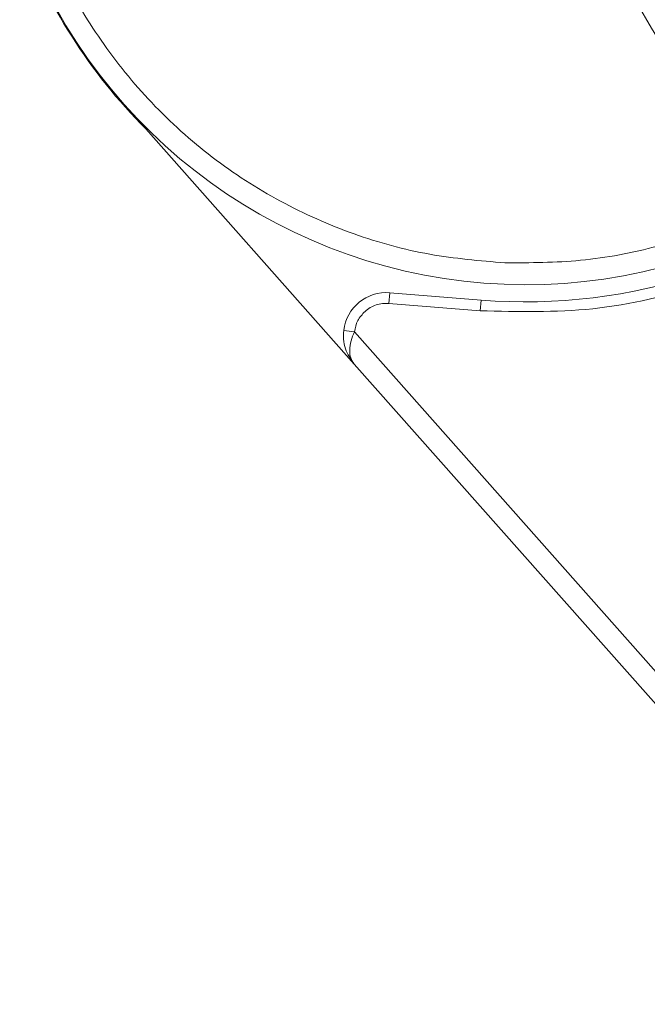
# Model space of a CAD drawing. Header units: millimetres. Extents: x 8853 to 11418, y 45 to 1005.
# Tile 149 of 256: x 10599 to 10629, y 440 to 486. Entities that reach past the tile are written whole.
import ezdxf

# ---------------------------------------------------------------- set-up
doc = ezdxf.new("R2010")
doc.units = ezdxf.units.MM
doc.linetypes.add('CENTERX2', pattern=[20.32, 12.7, -2.54, 2.54, -2.54])

msp = doc.modelspace()

# ---------------------------------------------------------------- linework, layer by layer
at = {"color": 7, "linetype": 'Continuous', "lineweight": 15}
for p, q in [((10605.23, 480.739), (10614.926, 469.792)), ((10616.544, 472.613), (10616.584, 473.111)), ((10620.828, 472.767), (10616.584, 473.111)), ((10620.788, 472.269), (10616.544, 472.613)), ((10620.788, 472.269), (10620.828, 472.767)), ((10614.933, 471.292), (10614.436, 471.35)), ((10642.071, 440.648), (10614.933, 471.292)), ((10614.926, 469.792), (10641.322, 439.985))]:
    msp.add_line(p, q, dxfattribs=at)
at = {"color": 1, "linetype": 'CENTERX2', "lineweight": 13}
msp.add_arc((10693.025, 523.672), 74.781, 111.54621, 243.82451, dxfattribs=at)
at = {"color": 7, "linetype": 'Continuous', "lineweight": 15}
for centre, radius, start, end in [((10622.911, 498.483), 25.8, 265.3706, 357.6854), ((10622.941, 498.448), 25.046, 199.7023, 224.9963), ((10622.911, 498.483), 25, 200.4733, 334.8974), ((10616.423, 471.118), 2, 85.3706, 173.3384)]:
    msp.add_arc(centre, radius, start, end, dxfattribs=at)
for points, knots in [([(10649.189, 497.421), (10649.018, 495.679), (10648.671, 492.159), (10646.821, 487.128), (10644.068, 482.558), (10640.462, 478.664), (10636.161, 475.556), (10631.292, 473.375), (10626.074, 472.147), (10622.538, 472.229), (10620.788, 472.269)], [0, 0, 0, 0, 0.123724, 0.25, 0.376276, 0.5, 0.623724, 0.75, 0.876276, 1, 1, 1, 1]), ([(10621.941, 474.503), (10620.769, 474.6), (10618.382, 474.799), (10614.858, 475.78), (10611.439, 477.288), (10608.261, 479.348), (10605.443, 481.878), (10603.095, 484.786), (10601.228, 487.932), (10600.414, 490.184), (10600.014, 491.29)], [0, 0, 0, 0, 0.119843, 0.244, 0.371208, 0.5, 0.628792, 0.756, 0.880157, 1, 1, 1, 1]), ([(10645.152, 489.466), (10644.664, 488.396), (10643.671, 486.216), (10641.556, 483.231), (10638.981, 480.523), (10635.968, 478.228), (10632.635, 476.432), (10629.105, 475.204), (10625.513, 474.511), (10623.118, 474.505), (10621.941, 474.503)], [0, 0, 0, 0, 0.119843, 0.244, 0.371208, 0.5, 0.628792, 0.756, 0.880157, 1, 1, 1, 1]), ([(10616.544, 472.613), (10616.443, 472.615), (10616.241, 472.62), (10615.945, 472.549), (10615.666, 472.428), (10615.508, 472.303), (10615.428, 472.241)], [0, 0, 0, 0, 0.249887, 0.499995, 0.749887, 1, 1, 1, 1]), ([(10614.926, 469.792), (10614.77, 470.014), (10614.528, 470.359), (10614.413, 470.923), (10614.429, 471.216), (10614.436, 471.35)], [0, 0, 0, 0, 0.498405, 0.772925, 1, 1, 1, 1]), ([(10614.933, 471.292), (10614.876, 471.151), (10614.756, 470.853), (10614.698, 470.428), (10614.744, 470.055), (10614.865, 469.88), (10614.926, 469.792)], [0, 0, 0, 0, 0.234359, 0.498216, 0.748481, 1, 1, 1, 1])]:
    msp.add_open_spline(points, degree=3, knots=knots, dxfattribs=at)
msp.add_open_spline([(10615.428, 472.241), (10615.302, 472.105), (10615.049, 471.835), (10614.972, 471.473), (10614.933, 471.292)], degree=3, dxfattribs=at)

doc.saveas('drawing.dxf')
